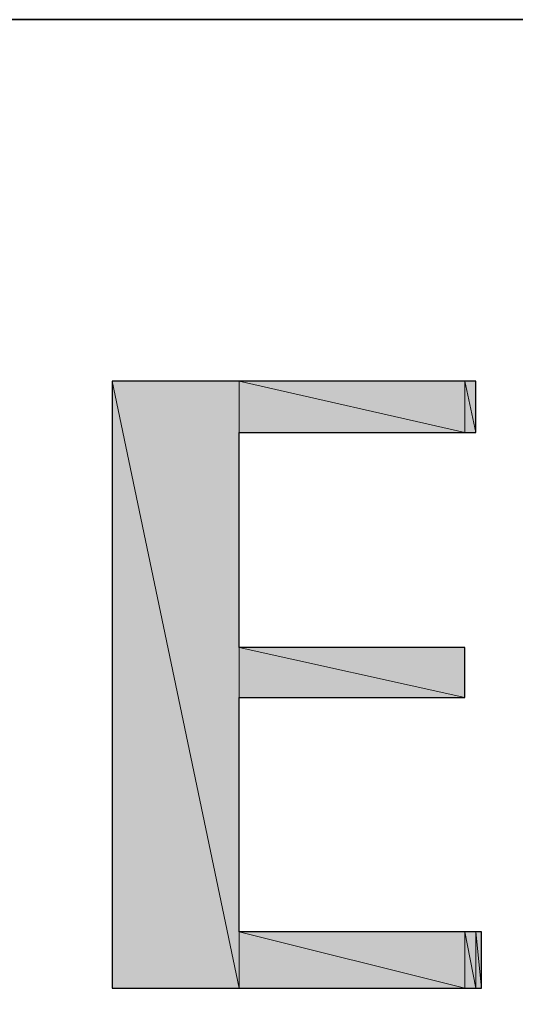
# Model space of a CAD drawing. Header units: inches. Extents: x 6 to 291, y 50 to 248.
# Tile 17 of 24: x 215.59 to 220.69, y 75.5 to 85.63. Entities that reach past the tile are written whole.
import ezdxf

# ---------------------------------------------------------------- set-up
doc = ezdxf.new("R2010")
doc.units = ezdxf.units.IN
doc.header["$MEASUREMENT"] = 0
doc.layers.add('Livello 1', color=7, linetype='Continuous')

# ---------------------------------------------------------------- blocks, each defined once
blk = doc.blocks.new('block 395')
at = {"layer": 'Livello 1', "color": 7, "lineweight": 25}
blk.add_lwpolyline([(216.541, 81.906), (216.541, 75.662), (220.341, 75.662), (220.341, 76.242), (217.848, 76.242), (217.848, 78.652), (220.17, 78.652), (220.17, 79.168), (217.848, 79.168), (217.848, 81.381), (220.282, 81.381), (220.282, 81.906), (216.541, 81.906)], dxfattribs=at)
blk = doc.blocks.new('block 396')
at = {"layer": 'Livello 1', "lineweight": 0}
blk.add_lwpolyline([(216.541, 75.662), (217.848, 75.662), (216.541, 81.906), (216.541, 75.662)], dxfattribs=at)
blk = doc.blocks.new('block 397')
at = {"layer": 'Livello 1'}
h = blk.add_hatch(color=250, dxfattribs=at)
h.dxf.hatch_style = 2
h.paths.add_polyline_path([(216.541, 75.662), (217.848, 75.662), (216.541, 81.906)])
at = {"layer": 'Livello 1', "lineweight": 0}
blk.add_lwpolyline([(216.541, 75.662), (217.848, 75.662), (216.541, 81.906), (216.541, 75.662), (216.541, 75.662)], dxfattribs=at)
blk = doc.blocks.new('block 398')
at = {"layer": 'Livello 1', "lineweight": 0}
blk.add_lwpolyline([(217.848, 75.662), (217.848, 81.906), (216.541, 81.906), (217.848, 75.662)], dxfattribs=at)
blk = doc.blocks.new('block 399')
at = {"layer": 'Livello 1'}
h = blk.add_hatch(color=250, dxfattribs=at)
h.dxf.hatch_style = 2
h.paths.add_polyline_path([(217.848, 75.662), (217.848, 81.906), (216.541, 81.906)])
at = {"layer": 'Livello 1', "lineweight": 0}
blk.add_lwpolyline([(217.848, 75.662), (217.848, 81.906), (216.541, 81.906), (217.848, 75.662), (217.848, 75.662)], dxfattribs=at)
blk = doc.blocks.new('block 400')
at = {"layer": 'Livello 1', "lineweight": 0}
blk.add_lwpolyline([(217.848, 75.662), (220.17, 75.662), (217.848, 76.242), (217.848, 75.662)], dxfattribs=at)
blk = doc.blocks.new('block 401')
at = {"layer": 'Livello 1'}
h = blk.add_hatch(color=250, dxfattribs=at)
h.dxf.hatch_style = 2
h.paths.add_polyline_path([(217.848, 75.662), (220.17, 75.662), (217.848, 76.242)])
at = {"layer": 'Livello 1', "lineweight": 0}
blk.add_lwpolyline([(217.848, 75.662), (220.17, 75.662), (217.848, 76.242), (217.848, 75.662), (217.848, 75.662)], dxfattribs=at)
blk = doc.blocks.new('block 402')
at = {"layer": 'Livello 1', "lineweight": 0}
blk.add_lwpolyline([(220.17, 75.662), (220.17, 76.242), (217.848, 76.242), (220.17, 75.662)], dxfattribs=at)
blk = doc.blocks.new('block 403')
at = {"layer": 'Livello 1'}
h = blk.add_hatch(color=250, dxfattribs=at)
h.dxf.hatch_style = 2
h.paths.add_polyline_path([(220.17, 75.662), (220.17, 76.242), (217.848, 76.242)])
at = {"layer": 'Livello 1', "lineweight": 0}
blk.add_lwpolyline([(220.17, 75.662), (220.17, 76.242), (217.848, 76.242), (220.17, 75.662), (220.17, 75.662)], dxfattribs=at)
blk = doc.blocks.new('block 404')
at = {"layer": 'Livello 1', "lineweight": 0}
blk.add_lwpolyline([(217.848, 78.652), (220.17, 78.652), (217.848, 79.168), (217.848, 78.652)], dxfattribs=at)
blk = doc.blocks.new('block 405')
at = {"layer": 'Livello 1'}
h = blk.add_hatch(color=250, dxfattribs=at)
h.dxf.hatch_style = 2
h.paths.add_polyline_path([(217.848, 78.652), (220.17, 78.652), (217.848, 79.168)])
at = {"layer": 'Livello 1', "lineweight": 0}
blk.add_lwpolyline([(217.848, 78.652), (220.17, 78.652), (217.848, 79.168), (217.848, 78.652), (217.848, 78.652)], dxfattribs=at)
blk = doc.blocks.new('block 406')
at = {"layer": 'Livello 1', "lineweight": 0}
blk.add_lwpolyline([(220.17, 78.652), (220.17, 79.168), (217.848, 79.168), (220.17, 78.652)], dxfattribs=at)
blk = doc.blocks.new('block 407')
at = {"layer": 'Livello 1'}
h = blk.add_hatch(color=250, dxfattribs=at)
h.dxf.hatch_style = 2
h.paths.add_polyline_path([(220.17, 78.652), (220.17, 79.168), (217.848, 79.168)])
at = {"layer": 'Livello 1', "lineweight": 0}
blk.add_lwpolyline([(220.17, 78.652), (220.17, 79.168), (217.848, 79.168), (220.17, 78.652), (220.17, 78.652)], dxfattribs=at)
blk = doc.blocks.new('block 408')
at = {"layer": 'Livello 1', "lineweight": 0}
blk.add_lwpolyline([(217.848, 81.381), (220.17, 81.381), (217.848, 81.906), (217.848, 81.381)], dxfattribs=at)
blk = doc.blocks.new('block 409')
at = {"layer": 'Livello 1'}
h = blk.add_hatch(color=250, dxfattribs=at)
h.dxf.hatch_style = 2
h.paths.add_polyline_path([(217.848, 81.381), (220.17, 81.381), (217.848, 81.906)])
at = {"layer": 'Livello 1', "lineweight": 0}
blk.add_lwpolyline([(217.848, 81.381), (220.17, 81.381), (217.848, 81.906), (217.848, 81.381), (217.848, 81.381)], dxfattribs=at)
blk = doc.blocks.new('block 410')
at = {"layer": 'Livello 1', "lineweight": 0}
blk.add_lwpolyline([(220.17, 81.381), (220.17, 81.906), (217.848, 81.906), (220.17, 81.381)], dxfattribs=at)
blk = doc.blocks.new('block 411')
at = {"layer": 'Livello 1'}
h = blk.add_hatch(color=250, dxfattribs=at)
h.dxf.hatch_style = 2
h.paths.add_polyline_path([(220.17, 81.381), (220.17, 81.906), (217.848, 81.906)])
at = {"layer": 'Livello 1', "lineweight": 0}
blk.add_lwpolyline([(220.17, 81.381), (220.17, 81.906), (217.848, 81.906), (220.17, 81.381), (220.17, 81.381)], dxfattribs=at)
blk = doc.blocks.new('block 412')
at = {"layer": 'Livello 1', "lineweight": 0}
blk.add_lwpolyline([(220.17, 75.662), (220.282, 75.662), (220.17, 76.242), (220.17, 75.662)], dxfattribs=at)
blk = doc.blocks.new('block 413')
at = {"layer": 'Livello 1'}
h = blk.add_hatch(color=250, dxfattribs=at)
h.dxf.hatch_style = 2
h.paths.add_polyline_path([(220.17, 75.662), (220.282, 75.662), (220.17, 76.242)])
at = {"layer": 'Livello 1', "lineweight": 0}
blk.add_lwpolyline([(220.17, 75.662), (220.282, 75.662), (220.17, 76.242), (220.17, 75.662), (220.17, 75.662)], dxfattribs=at)
blk = doc.blocks.new('block 414')
at = {"layer": 'Livello 1', "lineweight": 0}
blk.add_lwpolyline([(220.282, 75.662), (220.282, 76.242), (220.17, 76.242), (220.282, 75.662)], dxfattribs=at)
blk = doc.blocks.new('block 415')
at = {"layer": 'Livello 1'}
h = blk.add_hatch(color=250, dxfattribs=at)
h.dxf.hatch_style = 2
h.paths.add_polyline_path([(220.282, 75.662), (220.282, 76.242), (220.17, 76.242)])
at = {"layer": 'Livello 1', "lineweight": 0}
blk.add_lwpolyline([(220.282, 75.662), (220.282, 76.242), (220.17, 76.242), (220.282, 75.662), (220.282, 75.662)], dxfattribs=at)
blk = doc.blocks.new('block 416')
at = {"layer": 'Livello 1', "lineweight": 0}
blk.add_lwpolyline([(220.17, 81.381), (220.282, 81.381), (220.17, 81.906), (220.17, 81.381)], dxfattribs=at)
blk = doc.blocks.new('block 417')
at = {"layer": 'Livello 1'}
h = blk.add_hatch(color=250, dxfattribs=at)
h.dxf.hatch_style = 2
h.paths.add_polyline_path([(220.17, 81.381), (220.282, 81.381), (220.17, 81.906)])
at = {"layer": 'Livello 1', "lineweight": 0}
blk.add_lwpolyline([(220.17, 81.381), (220.282, 81.381), (220.17, 81.906), (220.17, 81.381), (220.17, 81.381)], dxfattribs=at)
blk = doc.blocks.new('block 418')
at = {"layer": 'Livello 1', "lineweight": 0}
blk.add_lwpolyline([(220.282, 81.381), (220.282, 81.906), (220.17, 81.906), (220.282, 81.381)], dxfattribs=at)
blk = doc.blocks.new('block 419')
at = {"layer": 'Livello 1'}
h = blk.add_hatch(color=250, dxfattribs=at)
h.dxf.hatch_style = 2
h.paths.add_polyline_path([(220.282, 81.381), (220.282, 81.906), (220.17, 81.906)])
at = {"layer": 'Livello 1', "lineweight": 0}
blk.add_lwpolyline([(220.282, 81.381), (220.282, 81.906), (220.17, 81.906), (220.282, 81.381), (220.282, 81.381)], dxfattribs=at)
blk = doc.blocks.new('block 420')
at = {"layer": 'Livello 1', "lineweight": 0}
blk.add_lwpolyline([(220.282, 75.662), (220.341, 75.662), (220.282, 76.242), (220.282, 75.662)], dxfattribs=at)
blk = doc.blocks.new('block 421')
at = {"layer": 'Livello 1'}
h = blk.add_hatch(color=250, dxfattribs=at)
h.dxf.hatch_style = 2
h.paths.add_polyline_path([(220.282, 75.662), (220.341, 75.662), (220.282, 76.242)])
at = {"layer": 'Livello 1', "lineweight": 0}
blk.add_lwpolyline([(220.282, 75.662), (220.341, 75.662), (220.282, 76.242), (220.282, 75.662), (220.282, 75.662)], dxfattribs=at)
blk = doc.blocks.new('block 422')
at = {"layer": 'Livello 1', "lineweight": 0}
blk.add_lwpolyline([(220.341, 75.662), (220.341, 76.242), (220.282, 76.242), (220.341, 75.662)], dxfattribs=at)
blk = doc.blocks.new('block 423')
at = {"layer": 'Livello 1'}
h = blk.add_hatch(color=250, dxfattribs=at)
h.dxf.hatch_style = 2
h.paths.add_polyline_path([(220.341, 75.662), (220.341, 76.242), (220.282, 76.242)])
at = {"layer": 'Livello 1', "lineweight": 0}
blk.add_lwpolyline([(220.341, 75.662), (220.341, 76.242), (220.282, 76.242), (220.341, 75.662), (220.341, 75.662)], dxfattribs=at)

msp = doc.modelspace()

# ---------------------------------------------------------------- linework, layer by layer
at = {"layer": 'Livello 1', "color": 7, "lineweight": 35}
msp.add_lwpolyline([(291, 85.627), (192.852, 85.627), (192.852, 49.568), (291, 49.568), (291, 85.627)], dxfattribs=at)

# ---------------------------------------------------------------- block references
at = {"layer": 'Livello 1'}
for name in ['block 395', 'block 396', 'block 397', 'block 398', 'block 399', 'block 408', 'block 409', 'block 410', 'block 411', 'block 416', 'block 417', 'block 418', 'block 419', 'block 404', 'block 405', 'block 406', 'block 407', 'block 400', 'block 401', 'block 402', 'block 403', 'block 412', 'block 413', 'block 414', 'block 415', 'block 420', 'block 421', 'block 422', 'block 423']:
    msp.add_blockref(name, (0, 0), dxfattribs=at)

doc.saveas('drawing.dxf')
